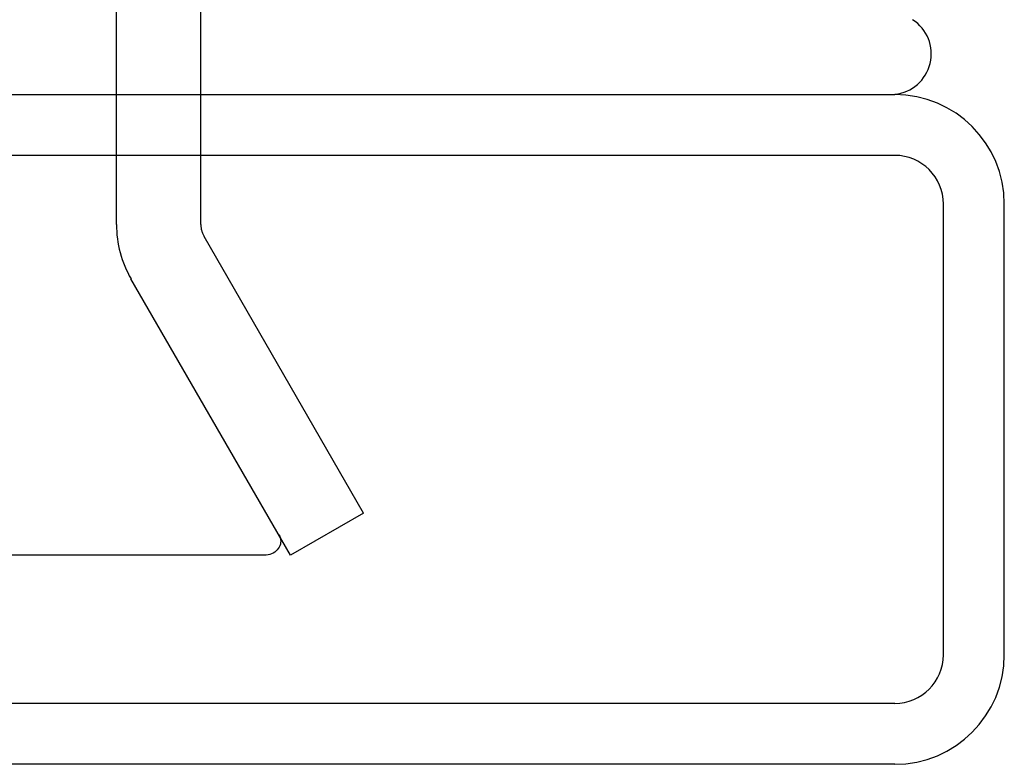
# Model space of a CAD drawing. Header units: inches. Extents: x 0 to 262, y 0 to 169.
# Tile 233 of 256: x 114.969 to 116.183, y 139.707 to 140.624. Entities that reach past the tile are written whole.
import ezdxf

# ---------------------------------------------------------------- set-up
doc = ezdxf.new("R2010")
doc.units = ezdxf.units.IN
doc.header["$LTSCALE"] = 14.384615
doc.header["$MEASUREMENT"] = 0
doc.linetypes.add('HIDDEN', pattern=[0.2, 0.1, -0.1])
doc.layers.add('DEFAULT_2', color=8, linetype='HIDDEN')
doc.layers.add('RIGHTHAND_DOOR_ASSEMBLY', color=7, linetype='CONTINUOUS')

msp = doc.modelspace()

# ---------------------------------------------------------------- linework, layer by layer
at = {"layer": 'DEFAULT_2', "color": 8, "linetype": 'HIDDEN'}
for p, q in [((115.0887, 140.3714), (115.0887, 140.634)), ((115.1927, 140.3714), (115.1927, 140.634)), ((115.3932, 140.016), (115.1967, 140.3564)), ((115.3032, 139.964), (115.1066, 140.3044)), ((115.3932, 140.016), (115.3032, 139.964)), ((115.2711, 139.964), (82.3077, 139.964))]:
    msp.add_line(p, q, dxfattribs=at)
for points in [[(115.289, 139.9891), (115.2899, 139.9873), (115.2905, 139.9854), (115.291, 139.9835), (115.2911, 139.9815), (115.2911, 139.9813)], [(115.2911, 139.9813), (115.291, 139.9796), (115.2907, 139.9776), (115.29, 139.9758), (115.2892, 139.9739), (115.2881, 139.9722), (115.2868, 139.9706), (115.2853, 139.9691), (115.2837, 139.9678), (115.2818, 139.9667), (115.2799, 139.9657), (115.2778, 139.965), (115.2756, 139.9644), (115.2734, 139.9641), (115.2711, 139.964)]]:
    msp.add_lwpolyline(points, dxfattribs=at)
for radius in [0.134, 0.03]:
    msp.add_arc((115.2227, 140.3714), radius, 180, 210, dxfattribs=at)
at = {"layer": 'RIGHTHAND_DOOR_ASSEMBLY', "color": 3, "linetype": 'Continuous'}
for p, q in [((81.5054, 140.5315), (116.0479, 140.5315)), ((116.1829, 139.8415), (116.1829, 140.3965)), ((116.0479, 139.7065), (81.5054, 139.7065))]:
    msp.add_line(p, q, dxfattribs=at)
at = {"layer": 'RIGHTHAND_DOOR_ASSEMBLY', "color": 8, "linetype": 'HIDDEN'}
for p, q in [((116.0479, 140.4565), (81.5054, 140.4565)), ((116.1079, 139.8415), (116.1079, 140.3965)), ((116.0479, 139.7815), (81.5054, 139.7815))]:
    msp.add_line(p, q, dxfattribs=at)
at = {"layer": 'RIGHTHAND_DOOR_ASSEMBLY', "color": 7, "linetype": 'Continuous'}
msp.add_arc((116.0429, 140.5815), 0.05, 275.6665, 57.3282, dxfattribs=at)
at = {"layer": 'RIGHTHAND_DOOR_ASSEMBLY', "color": 3, "linetype": 'Continuous'}
for centre, start, end in [((116.0479, 140.3965), 0, 90), ((116.0479, 139.8415), 270, 360)]:
    msp.add_arc(centre, 0.135, start, end, dxfattribs=at)
at = {"layer": 'RIGHTHAND_DOOR_ASSEMBLY', "color": 8, "linetype": 'HIDDEN'}
for centre, start, end in [((116.0479, 140.3965), 0, 90), ((116.0479, 139.8415), 270, 360)]:
    msp.add_arc(centre, 0.06, start, end, dxfattribs=at)

doc.saveas('drawing.dxf')
